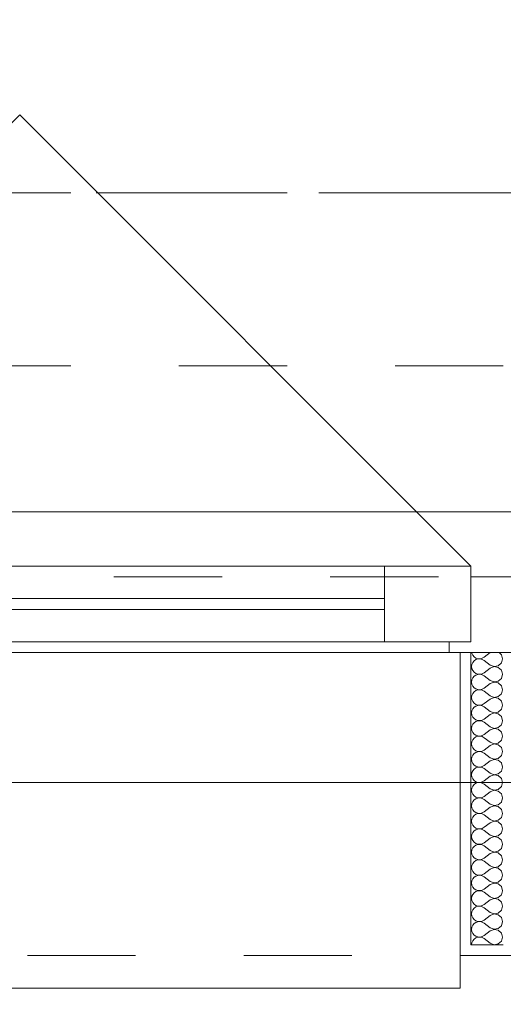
# Model space of a CAD drawing. Header units: metres. Extents: x -4 to 99, y -11 to 17.
# Tile 194 of 256: x 24.633 to 25.08, y -0.2 to 0.71. Entities that reach past the tile are written whole.
import ezdxf

# ---------------------------------------------------------------- set-up
doc = ezdxf.new("R2010")
doc.units = ezdxf.units.M
doc.header["$MEASUREMENT"] = 0
for name, pattern in [('Achse', [0.2, 0.1, -0.05, 0, -0.05]), ('Strichlinie doppelt', [0.546806, 0.264583, -0.105833, 0.070556, -0.105833]), ('Strichlinie eng', [0.115, 0.075, -0.04]), ('Untersicht', [0.1, 0.075, -0.025]), ('Wipeout_Contour', [1, 0, -1])]:
    doc.linetypes.add(name, pattern=pattern)
for name, color, linetype in [('152 - Bemaßung_ Beschriftung.Ausbau', 7, 'Continuous'), ('451 - Universal.Achsen Raster', 7, 'Continuous'), ('603 - Struktur.Bodenplatte_ Decke Roh', 7, 'Continuous'), ('604 - Struktur.Wand Aussen', 7, 'Continuous'), ('608 - Struktur.Träger', 7, 'Continuous'), ('650 - Abdeckung.Fußboden Aufbau', 7, 'Continuous'), ('Neubau_653 - Abdeckung.TB Verkofferung', 7, 'Continuous')]:
    doc.layers.add(name, color=color, linetype=linetype)
doc.styles.add('ERSTELLTER_STIL_2', font='txt')
doc.dimstyles.new('ERSTELLTER_STIL__1', dxfattribs={"dimtxt": 0.1, "dimasz": 0.0532, "dimexe": 0.18, "dimexo": 0.0625, "dimgap": 0, "dimtad": 1, "dimzin": 0, "dimdsep": 46, "dimtxsty": 'ERSTELLTER_STIL_2', "dimblk": 'ARROWHEAD_2', "dimblk1": 'ARROWHEAD_2', "dimblk2": 'ARROWHEAD_2', "dimcen": 0.09, "dimse1": 1, "dimse2": 1, "dimclrd": 7, "dimclre": 7, "dimclrt": 7, "dimazin": 0, "dimtfac": 1, "dimtdec": 4, "dimtmove": 0, "dimatfit": 3, "dimfxl": 1, "dimtolj": 1, "dimtzin": 0, "dimarcsym": 0})
doc.dimstyles.new('ERSTELLTER_STIL__2', dxfattribs={"dimtxt": 0.1, "dimasz": 0.0532, "dimexe": 0.18, "dimexo": 0.0625, "dimgap": 0, "dimtad": 1, "dimtih": 1, "dimtoh": 1, "dimzin": 0, "dimdsep": 46, "dimtxsty": 'ERSTELLTER_STIL_2', "dimblk": 'ARROWHEAD_2', "dimblk1": 'ARROWHEAD_2', "dimblk2": 'ARROWHEAD_2', "dimcen": 0.09, "dimse1": 1, "dimse2": 1, "dimclrd": 7, "dimclre": 7, "dimclrt": 7, "dimazin": 0, "dimtfac": 1, "dimtdec": 4, "dimtmove": 0, "dimatfit": 3, "dimfxl": 1, "dimtolj": 1, "dimtzin": 0, "dimarcsym": 0})
doc.dimstyles.new('ERSTELLTER_STIL__4', dxfattribs={"dimtxt": 0.1, "dimasz": 0.0532, "dimexe": 0.18, "dimexo": 0.0625, "dimgap": 0, "dimtad": 1, "dimzin": 0, "dimdsep": 46, "dimtxsty": 'ERSTELLTER_STIL_2', "dimblk": 'ARROWHEAD_2', "dimblk1": 'ARROWHEAD_2', "dimblk2": 'ARROWHEAD_2', "dimcen": 0.09, "dimse1": 1, "dimse2": 1, "dimclrd": 7, "dimclre": 7, "dimclrt": 7, "dimazin": 0, "dimtfac": 1, "dimtdec": 4, "dimtmove": 2, "dimatfit": 3, "dimfxl": 1, "dimtolj": 1, "dimtzin": 0, "dimarcsym": 0})
pattern_1 = [(0, (0, 0), (0, 0.08660254), [0, -0.05]), (0, (0.025, 0.0433), (0, 0.08660254), [0, -0.05])]

# ---------------------------------------------------------------- blocks, each defined once
blk = doc.blocks.new('*X115')
at = {"layer": '604 - Struktur.Wand Aussen', "color": 7, "linetype": 'Continuous', "lineweight": 5}
for p, q in [((25.05091, 0.125), (25.05099, 0.12448)), ((25.05099, 0.12448), (25.05178, 0.12267)), ((25.05178, 0.12267), (25.05304, 0.12116)), ((25.05304, 0.12116), (25.05466, 0.12004)), ((25.05466, 0.11853), (25.05304, 0.11742)), ((25.05466, 0.12004), (25.05653, 0.11941)), ((25.05653, 0.11916), (25.05466, 0.11853)), ((25.05653, 0.11941), (25.0585, 0.11931)), ((25.0585, 0.11926), (25.05653, 0.11916)), ((25.0585, 0.11931), (25.06042, 0.11976)), ((25.06042, 0.11881), (25.0585, 0.11926)), ((25.06042, 0.11976), (25.06214, 0.12071)), ((25.06214, 0.11786), (25.06042, 0.11881)), ((25.06786, 0.125), (25.06214, 0.12071)), ((25.07822, 0.12304), (25.07608, 0.125)), ((25.07929, 0.11929), (25.07822, 0.12304)), ((25.07822, 0.11553), (25.07929, 0.11929)), ((25.05099, 0.11409), (25.05071, 0.11214)), ((25.05071, 0.11214), (25.05099, 0.11019)), ((25.05178, 0.1159), (25.05099, 0.11409)), ((25.05099, 0.11019), (25.05178, 0.10839)), ((25.05304, 0.11742), (25.05178, 0.1159)), ((25.06786, 0.11357), (25.06214, 0.11786)), ((25.06786, 0.11071), (25.06214, 0.10643)), ((25.06786, 0.11357), (25.0715, 0.11217)), ((25.0715, 0.11211), (25.06786, 0.11071)), ((25.0715, 0.11217), (25.07534, 0.1129)), ((25.07534, 0.11139), (25.0715, 0.11211)), ((25.07534, 0.1129), (25.07822, 0.11553)), ((25.07822, 0.10876), (25.07534, 0.11139)), ((25.05178, 0.10161), (25.05099, 0.09981)), ((25.05178, 0.10839), (25.05304, 0.10687)), ((25.05304, 0.10313), (25.05178, 0.10161)), ((25.05304, 0.10687), (25.05466, 0.10575)), ((25.05466, 0.10425), (25.05304, 0.10313)), ((25.05466, 0.10575), (25.05653, 0.10512)), ((25.05653, 0.10488), (25.05466, 0.10425)), ((25.05653, 0.10512), (25.0585, 0.10503)), ((25.0585, 0.10497), (25.05653, 0.10488)), ((25.0585, 0.10503), (25.06042, 0.10547)), ((25.06042, 0.10453), (25.0585, 0.10497)), ((25.06042, 0.10547), (25.06214, 0.10643)), ((25.06214, 0.10357), (25.06042, 0.10453)), ((25.06786, 0.09929), (25.06214, 0.10357)), ((25.07534, 0.09861), (25.07822, 0.10124)), ((25.07929, 0.105), (25.07822, 0.10876)), ((25.07822, 0.10124), (25.07929, 0.105)), ((25.05099, 0.09981), (25.05071, 0.09786)), ((25.05071, 0.09786), (25.05099, 0.09591)), ((25.05099, 0.09591), (25.05178, 0.0941)), ((25.05178, 0.0941), (25.05304, 0.09258)), ((25.05304, 0.09258), (25.05466, 0.09147)), ((25.05466, 0.09147), (25.05653, 0.09084)), ((25.0585, 0.09074), (25.06042, 0.09119)), ((25.06042, 0.09119), (25.06214, 0.09214)), ((25.06786, 0.09643), (25.06214, 0.09214)), ((25.06786, 0.09929), (25.0715, 0.09789)), ((25.0715, 0.09783), (25.06786, 0.09643)), ((25.0715, 0.09789), (25.07534, 0.09861)), ((25.07534, 0.0971), (25.0715, 0.09783)), ((25.07822, 0.09447), (25.07534, 0.0971)), ((25.07929, 0.09071), (25.07822, 0.09447)), ((25.05099, 0.08552), (25.05071, 0.08357)), ((25.05071, 0.08357), (25.05099, 0.08162)), ((25.05178, 0.08733), (25.05099, 0.08552)), ((25.05304, 0.08884), (25.05178, 0.08733)), ((25.05466, 0.08996), (25.05304, 0.08884)), ((25.05653, 0.09059), (25.05466, 0.08996)), ((25.05653, 0.09084), (25.0585, 0.09074)), ((25.0585, 0.09069), (25.05653, 0.09059)), ((25.06042, 0.09024), (25.0585, 0.09069)), ((25.06214, 0.08929), (25.06042, 0.09024)), ((25.06786, 0.085), (25.06214, 0.08929)), ((25.06786, 0.08214), (25.06214, 0.07786)), ((25.06786, 0.085), (25.0715, 0.0836)), ((25.0715, 0.08354), (25.06786, 0.08214)), ((25.0715, 0.0836), (25.07534, 0.08433)), ((25.07534, 0.08282), (25.0715, 0.08354)), ((25.07534, 0.08433), (25.07822, 0.08696)), ((25.07822, 0.08018), (25.07534, 0.08282)), ((25.07822, 0.08696), (25.07929, 0.09071)), ((25.05099, 0.08162), (25.05178, 0.07982)), ((25.05178, 0.07304), (25.05099, 0.07124)), ((25.05178, 0.07982), (25.05304, 0.0783)), ((25.05304, 0.07456), (25.05178, 0.07304)), ((25.05304, 0.0783), (25.05466, 0.07718)), ((25.05466, 0.07567), (25.05304, 0.07456)), ((25.05466, 0.07718), (25.05653, 0.07655)), ((25.05653, 0.0763), (25.05466, 0.07567)), ((25.05653, 0.07655), (25.0585, 0.07646)), ((25.0585, 0.0764), (25.05653, 0.0763)), ((25.0585, 0.07646), (25.06042, 0.0769)), ((25.06042, 0.07595), (25.0585, 0.0764)), ((25.06042, 0.0769), (25.06214, 0.07786)), ((25.06214, 0.075), (25.06042, 0.07595)), ((25.06786, 0.07071), (25.06214, 0.075)), ((25.07929, 0.07643), (25.07822, 0.08018)), ((25.07822, 0.07267), (25.07929, 0.07643)), ((25.05099, 0.07124), (25.05071, 0.06929)), ((25.05071, 0.06929), (25.05099, 0.06733)), ((25.05099, 0.06733), (25.05178, 0.06553)), ((25.05178, 0.06553), (25.05304, 0.06401)), ((25.05304, 0.06401), (25.05466, 0.0629)), ((25.06786, 0.06786), (25.06214, 0.06357)), ((25.06786, 0.07071), (25.0715, 0.06931)), ((25.0715, 0.06926), (25.06786, 0.06786)), ((25.0715, 0.06931), (25.07534, 0.07004)), ((25.07534, 0.06853), (25.0715, 0.06926)), ((25.07534, 0.07004), (25.07822, 0.07267)), ((25.07822, 0.0659), (25.07534, 0.06853)), ((25.07929, 0.06214), (25.07822, 0.0659)), ((25.05099, 0.05695), (25.05071, 0.055)), ((25.05071, 0.055), (25.05099, 0.05305)), ((25.05178, 0.05876), (25.05099, 0.05695)), ((25.05304, 0.06027), (25.05178, 0.05876)), ((25.05466, 0.06139), (25.05304, 0.06027)), ((25.05466, 0.0629), (25.05653, 0.06227)), ((25.05653, 0.06202), (25.05466, 0.06139)), ((25.05653, 0.06227), (25.0585, 0.06217)), ((25.0585, 0.06211), (25.05653, 0.06202)), ((25.0585, 0.06217), (25.06042, 0.06262)), ((25.06042, 0.06167), (25.0585, 0.06211)), ((25.06042, 0.06262), (25.06214, 0.06357)), ((25.06214, 0.06071), (25.06042, 0.06167)), ((25.06786, 0.05643), (25.06214, 0.06071)), ((25.06786, 0.05643), (25.0715, 0.05503)), ((25.0715, 0.05497), (25.06786, 0.05357)), ((25.0715, 0.05503), (25.07534, 0.05575)), ((25.07534, 0.05425), (25.0715, 0.05497)), ((25.07534, 0.05575), (25.07822, 0.05839)), ((25.07822, 0.05839), (25.07929, 0.06214)), ((25.05099, 0.05305), (25.05178, 0.05124)), ((25.05178, 0.05124), (25.05304, 0.04973)), ((25.05304, 0.04599), (25.05178, 0.04447)), ((25.05304, 0.04973), (25.05466, 0.04861)), ((25.05466, 0.0471), (25.05304, 0.04599)), ((25.05466, 0.04861), (25.05653, 0.04798)), ((25.05653, 0.04773), (25.05466, 0.0471)), ((25.05653, 0.04798), (25.0585, 0.04789)), ((25.0585, 0.04783), (25.05653, 0.04773)), ((25.0585, 0.04789), (25.06042, 0.04833)), ((25.06042, 0.04738), (25.0585, 0.04783)), ((25.06042, 0.04833), (25.06214, 0.04929)), ((25.06214, 0.04643), (25.06042, 0.04738)), ((25.06786, 0.05357), (25.06214, 0.04929)), ((25.06786, 0.04214), (25.06214, 0.04643)), ((25.07822, 0.05161), (25.07534, 0.05425)), ((25.07929, 0.04786), (25.07822, 0.05161)), ((25.07822, 0.0441), (25.07929, 0.04786)), ((25.05099, 0.04267), (25.05071, 0.04071)), ((25.05071, 0.04071), (25.05099, 0.03876)), ((25.05178, 0.04447), (25.05099, 0.04267)), ((25.05099, 0.03876), (25.05178, 0.03696)), ((25.05178, 0.03696), (25.05304, 0.03544)), ((25.06786, 0.03929), (25.06214, 0.035)), ((25.06786, 0.04214), (25.0715, 0.04074)), ((25.0715, 0.04069), (25.06786, 0.03929)), ((25.0715, 0.04074), (25.07534, 0.04147)), ((25.07534, 0.03996), (25.0715, 0.04069)), ((25.07534, 0.04147), (25.07822, 0.0441)), ((25.07822, 0.03733), (25.07534, 0.03996)), ((25.07929, 0.03357), (25.07822, 0.03733)), ((25.05099, 0.02838), (25.05071, 0.02643)), ((25.05178, 0.03018), (25.05099, 0.02838)), ((25.05304, 0.0317), (25.05178, 0.03018)), ((25.05304, 0.03544), (25.05466, 0.03433)), ((25.05466, 0.03282), (25.05304, 0.0317)), ((25.05466, 0.03433), (25.05653, 0.0337)), ((25.05653, 0.03345), (25.05466, 0.03282)), ((25.05653, 0.0337), (25.0585, 0.0336)), ((25.0585, 0.03354), (25.05653, 0.03345)), ((25.0585, 0.0336), (25.06042, 0.03405)), ((25.06042, 0.0331), (25.0585, 0.03354)), ((25.06042, 0.03405), (25.06214, 0.035)), ((25.06214, 0.03214), (25.06042, 0.0331)), ((25.06786, 0.02786), (25.06214, 0.03214)), ((25.06786, 0.02786), (25.0715, 0.02646)), ((25.07534, 0.02718), (25.07822, 0.02982)), ((25.07822, 0.02982), (25.07929, 0.03357)), ((25.05071, 0.02643), (25.05099, 0.02448)), ((25.05099, 0.02448), (25.05178, 0.02267)), ((25.05178, 0.02267), (25.05304, 0.02116)), ((25.05304, 0.02116), (25.05466, 0.02004)), ((25.05466, 0.01853), (25.05304, 0.01742)), ((25.05466, 0.02004), (25.05653, 0.01941)), ((25.05653, 0.01916), (25.05466, 0.01853)), ((25.05653, 0.01941), (25.0585, 0.01931)), ((25.0585, 0.01926), (25.05653, 0.01916)), ((25.0585, 0.01931), (25.06042, 0.01976)), ((25.06042, 0.01881), (25.0585, 0.01926)), ((25.06042, 0.01976), (25.06214, 0.02071)), ((25.06214, 0.01786), (25.06042, 0.01881)), ((25.06786, 0.025), (25.06214, 0.02071)), ((25.0715, 0.0264), (25.06786, 0.025)), ((25.0715, 0.02646), (25.07534, 0.02718)), ((25.07534, 0.02567), (25.0715, 0.0264)), ((25.07822, 0.02304), (25.07534, 0.02567)), ((25.07929, 0.01929), (25.07822, 0.02304)), ((25.07822, 0.01553), (25.07929, 0.01929)), ((25.05099, 0.01409), (25.05071, 0.01214)), ((25.05071, 0.01214), (25.05099, 0.01019)), ((25.05178, 0.0159), (25.05099, 0.01409)), ((25.05099, 0.01019), (25.05178, 0.00839)), ((25.05304, 0.01742), (25.05178, 0.0159)), ((25.06786, 0.01357), (25.06214, 0.01786)), ((25.06786, 0.01071), (25.06214, 0.00643)), ((25.06786, 0.01357), (25.0715, 0.01217)), ((25.0715, 0.01211), (25.06786, 0.01071)), ((25.0715, 0.01217), (25.07534, 0.0129)), ((25.07534, 0.01139), (25.0715, 0.01211)), ((25.07534, 0.0129), (25.07822, 0.01553)), ((25.07822, 0.00876), (25.07534, 0.01139)), ((25.05178, 0.00161), (25.05099, -0.00019)), ((25.05178, 0.00839), (25.05304, 0.00687)), ((25.05304, 0.00313), (25.05178, 0.00161)), ((25.05304, 0.00687), (25.05466, 0.00575)), ((25.05466, 0.00425), (25.05304, 0.00313)), ((25.05466, 0.00575), (25.05653, 0.00512)), ((25.05653, 0.00488), (25.05466, 0.00425)), ((25.05653, 0.00512), (25.0585, 0.00503)), ((25.0585, 0.00497), (25.05653, 0.00488)), ((25.0585, 0.00503), (25.06042, 0.00547)), ((25.06042, 0.00453), (25.0585, 0.00497)), ((25.06042, 0.00547), (25.06214, 0.00643)), ((25.06214, 0.00357), (25.06042, 0.00453)), ((25.06786, -0.00071), (25.06214, 0.00357)), ((25.07534, -0.00139), (25.07822, 0.00124)), ((25.07929, 0.005), (25.07822, 0.00876)), ((25.07822, 0.00124), (25.07929, 0.005)), ((25.05099, -0.00019), (25.05071, -0.00214)), ((25.05071, -0.00214), (25.05099, -0.00409)), ((25.05099, -0.00409), (25.05178, -0.0059)), ((25.05178, -0.0059), (25.05304, -0.00742)), ((25.05304, -0.00742), (25.05466, -0.00853)), ((25.05466, -0.00853), (25.05653, -0.00916)), ((25.0585, -0.00926), (25.06042, -0.00881)), ((25.06042, -0.00881), (25.06214, -0.00786)), ((25.06786, -0.00357), (25.06214, -0.00786)), ((25.06786, -0.00071), (25.0715, -0.00211)), ((25.0715, -0.00217), (25.06786, -0.00357)), ((25.0715, -0.00211), (25.07534, -0.00139)), ((25.07534, -0.0029), (25.0715, -0.00217)), ((25.07822, -0.00553), (25.07534, -0.0029)), ((25.07929, -0.00929), (25.07822, -0.00553)), ((25.05099, -0.01448), (25.05071, -0.01643)), ((25.05071, -0.01643), (25.05099, -0.01838)), ((25.05178, -0.01267), (25.05099, -0.01448)), ((25.05304, -0.01116), (25.05178, -0.01267)), ((25.05466, -0.01004), (25.05304, -0.01116)), ((25.05653, -0.00941), (25.05466, -0.01004)), ((25.05653, -0.00916), (25.0585, -0.00926)), ((25.0585, -0.00931), (25.05653, -0.00941)), ((25.06042, -0.00976), (25.0585, -0.00931)), ((25.06214, -0.01071), (25.06042, -0.00976)), ((25.06786, -0.015), (25.06214, -0.01071)), ((25.06786, -0.01786), (25.06214, -0.02214)), ((25.06786, -0.015), (25.0715, -0.0164)), ((25.0715, -0.01646), (25.06786, -0.01786)), ((25.0715, -0.0164), (25.07534, -0.01567)), ((25.07534, -0.01718), (25.0715, -0.01646)), ((25.07534, -0.01567), (25.07822, -0.01304)), ((25.07822, -0.01982), (25.07534, -0.01718)), ((25.07822, -0.01304), (25.07929, -0.00929)), ((25.05099, -0.01838), (25.05178, -0.02018)), ((25.05178, -0.02696), (25.05099, -0.02876)), ((25.05178, -0.02018), (25.05304, -0.0217)), ((25.05304, -0.02544), (25.05178, -0.02696)), ((25.05304, -0.0217), (25.05466, -0.02282)), ((25.05466, -0.02433), (25.05304, -0.02544)), ((25.05466, -0.02282), (25.05653, -0.02345)), ((25.05653, -0.0237), (25.05466, -0.02433)), ((25.05653, -0.02345), (25.0585, -0.02354)), ((25.0585, -0.0236), (25.05653, -0.0237)), ((25.0585, -0.02354), (25.06042, -0.0231)), ((25.06042, -0.02405), (25.0585, -0.0236)), ((25.06042, -0.0231), (25.06214, -0.02214)), ((25.06214, -0.025), (25.06042, -0.02405)), ((25.06786, -0.02929), (25.06214, -0.025)), ((25.07929, -0.02357), (25.07822, -0.01982)), ((25.07822, -0.02733), (25.07929, -0.02357)), ((25.05099, -0.02876), (25.05071, -0.03071)), ((25.05071, -0.03071), (25.05099, -0.03267)), ((25.05099, -0.03267), (25.05178, -0.03447)), ((25.05178, -0.03447), (25.05304, -0.03599)), ((25.05304, -0.03599), (25.05466, -0.0371)), ((25.06786, -0.03214), (25.06214, -0.03643)), ((25.06786, -0.02929), (25.0715, -0.03069)), ((25.0715, -0.03074), (25.06786, -0.03214)), ((25.0715, -0.03069), (25.07534, -0.02996)), ((25.07534, -0.03147), (25.0715, -0.03074)), ((25.07534, -0.02996), (25.07822, -0.02733)), ((25.07822, -0.0341), (25.07534, -0.03147)), ((25.07929, -0.03786), (25.07822, -0.0341)), ((25.05099, -0.04305), (25.05071, -0.045)), ((25.05071, -0.045), (25.05099, -0.04695)), ((25.05178, -0.04124), (25.05099, -0.04305)), ((25.05304, -0.03973), (25.05178, -0.04124)), ((25.05466, -0.03861), (25.05304, -0.03973)), ((25.05466, -0.0371), (25.05653, -0.03773)), ((25.05653, -0.03798), (25.05466, -0.03861)), ((25.05653, -0.03773), (25.0585, -0.03783)), ((25.0585, -0.03789), (25.05653, -0.03798)), ((25.0585, -0.03783), (25.06042, -0.03738)), ((25.06042, -0.03833), (25.0585, -0.03789)), ((25.06042, -0.03738), (25.06214, -0.03643)), ((25.06214, -0.03929), (25.06042, -0.03833)), ((25.06786, -0.04357), (25.06214, -0.03929)), ((25.06786, -0.04357), (25.0715, -0.04497)), ((25.0715, -0.04503), (25.06786, -0.04643)), ((25.0715, -0.04497), (25.07534, -0.04425)), ((25.07534, -0.04575), (25.0715, -0.04503)), ((25.07534, -0.04425), (25.07822, -0.04161)), ((25.07822, -0.04161), (25.07929, -0.03786)), ((25.05099, -0.04695), (25.05178, -0.04876)), ((25.05178, -0.04876), (25.05304, -0.05027)), ((25.05304, -0.05401), (25.05178, -0.05553)), ((25.05304, -0.05027), (25.05466, -0.05139)), ((25.05466, -0.0529), (25.05304, -0.05401)), ((25.05466, -0.05139), (25.05653, -0.05202)), ((25.05653, -0.05227), (25.05466, -0.0529)), ((25.05653, -0.05202), (25.0585, -0.05211)), ((25.0585, -0.05217), (25.05653, -0.05227)), ((25.0585, -0.05211), (25.06042, -0.05167)), ((25.06042, -0.05262), (25.0585, -0.05217)), ((25.06042, -0.05167), (25.06214, -0.05071)), ((25.06214, -0.05357), (25.06042, -0.05262)), ((25.06786, -0.04643), (25.06214, -0.05071)), ((25.06786, -0.05786), (25.06214, -0.05357)), ((25.07822, -0.04839), (25.07534, -0.04575)), ((25.07929, -0.05214), (25.07822, -0.04839)), ((25.07822, -0.0559), (25.07929, -0.05214)), ((25.05099, -0.05733), (25.05071, -0.05929)), ((25.05071, -0.05929), (25.05099, -0.06124)), ((25.05178, -0.05553), (25.05099, -0.05733)), ((25.05099, -0.06124), (25.05178, -0.06304)), ((25.05178, -0.06304), (25.05304, -0.06456)), ((25.06786, -0.06071), (25.06214, -0.065)), ((25.06786, -0.05786), (25.0715, -0.05926)), ((25.0715, -0.05931), (25.06786, -0.06071)), ((25.0715, -0.05926), (25.07534, -0.05853)), ((25.07534, -0.06004), (25.0715, -0.05931)), ((25.07534, -0.05853), (25.07822, -0.0559)), ((25.07822, -0.06267), (25.07534, -0.06004)), ((25.07929, -0.06643), (25.07822, -0.06267)), ((25.05099, -0.07162), (25.05071, -0.07357)), ((25.05178, -0.06982), (25.05099, -0.07162)), ((25.05304, -0.0683), (25.05178, -0.06982)), ((25.05304, -0.06456), (25.05466, -0.06567)), ((25.05466, -0.06718), (25.05304, -0.0683)), ((25.05466, -0.06567), (25.05653, -0.0663)), ((25.05653, -0.06655), (25.05466, -0.06718)), ((25.05653, -0.0663), (25.0585, -0.0664)), ((25.0585, -0.06646), (25.05653, -0.06655)), ((25.0585, -0.0664), (25.06042, -0.06595)), ((25.06042, -0.0669), (25.0585, -0.06646)), ((25.06042, -0.06595), (25.06214, -0.065)), ((25.06214, -0.06786), (25.06042, -0.0669)), ((25.06786, -0.07214), (25.06214, -0.06786)), ((25.06786, -0.07214), (25.0715, -0.07354)), ((25.07534, -0.07282), (25.07822, -0.07018)), ((25.07822, -0.07018), (25.07929, -0.06643)), ((25.05071, -0.07357), (25.05099, -0.07552)), ((25.05099, -0.07552), (25.05178, -0.07733)), ((25.05178, -0.07733), (25.05304, -0.07884)), ((25.05304, -0.07884), (25.05466, -0.07996)), ((25.05466, -0.08147), (25.05304, -0.08258)), ((25.05466, -0.07996), (25.05653, -0.08059)), ((25.05653, -0.08084), (25.05466, -0.08147)), ((25.05653, -0.08059), (25.0585, -0.08069)), ((25.0585, -0.08074), (25.05653, -0.08084)), ((25.0585, -0.08069), (25.06042, -0.08024)), ((25.06042, -0.08119), (25.0585, -0.08074)), ((25.06042, -0.08024), (25.06214, -0.07929)), ((25.06214, -0.08214), (25.06042, -0.08119)), ((25.06786, -0.075), (25.06214, -0.07929)), ((25.0715, -0.0736), (25.06786, -0.075)), ((25.0715, -0.07354), (25.07534, -0.07282)), ((25.07534, -0.07433), (25.0715, -0.0736)), ((25.07822, -0.07696), (25.07534, -0.07433)), ((25.07929, -0.08071), (25.07822, -0.07696)), ((25.07822, -0.08447), (25.07929, -0.08071)), ((25.05099, -0.08591), (25.05071, -0.08786)), ((25.05071, -0.08786), (25.05099, -0.08981)), ((25.05178, -0.0841), (25.05099, -0.08591)), ((25.05099, -0.08981), (25.05178, -0.09161)), ((25.05304, -0.08258), (25.05178, -0.0841)), ((25.06786, -0.08643), (25.06214, -0.08214)), ((25.06786, -0.08929), (25.06214, -0.09357)), ((25.06786, -0.08643), (25.0715, -0.08783)), ((25.0715, -0.08789), (25.06786, -0.08929)), ((25.0715, -0.08783), (25.07534, -0.0871)), ((25.07534, -0.08861), (25.0715, -0.08789)), ((25.07534, -0.0871), (25.07822, -0.08447)), ((25.07822, -0.09124), (25.07534, -0.08861)), ((25.05178, -0.09839), (25.05099, -0.10019)), ((25.05178, -0.09161), (25.05304, -0.09313)), ((25.05304, -0.09687), (25.05178, -0.09839)), ((25.05304, -0.09313), (25.05466, -0.09425)), ((25.05466, -0.09575), (25.05304, -0.09687)), ((25.05466, -0.09425), (25.05653, -0.09488)), ((25.05653, -0.09512), (25.05466, -0.09575)), ((25.05653, -0.09488), (25.0585, -0.09497)), ((25.0585, -0.09503), (25.05653, -0.09512)), ((25.0585, -0.09497), (25.06042, -0.09453)), ((25.06042, -0.09547), (25.0585, -0.09503)), ((25.06042, -0.09453), (25.06214, -0.09357)), ((25.06214, -0.09643), (25.06042, -0.09547)), ((25.06786, -0.10071), (25.06214, -0.09643)), ((25.07534, -0.10139), (25.07822, -0.09876)), ((25.07929, -0.095), (25.07822, -0.09124)), ((25.07822, -0.09876), (25.07929, -0.095)), ((25.05099, -0.10019), (25.05071, -0.10214)), ((25.05071, -0.10214), (25.05099, -0.10409)), ((25.05099, -0.10409), (25.05178, -0.1059)), ((25.05178, -0.1059), (25.05304, -0.10742)), ((25.05304, -0.10742), (25.05466, -0.10853)), ((25.05466, -0.10853), (25.05653, -0.10916)), ((25.05653, -0.10916), (25.0585, -0.10926)), ((25.0585, -0.10926), (25.06042, -0.10881)), ((25.06042, -0.10881), (25.06214, -0.10786)), ((25.06786, -0.10357), (25.06214, -0.10786)), ((25.06786, -0.10071), (25.0715, -0.10211)), ((25.0715, -0.10217), (25.06786, -0.10357)), ((25.0715, -0.10211), (25.07534, -0.10139)), ((25.07534, -0.1029), (25.0715, -0.10217)), ((25.07822, -0.10553), (25.07534, -0.1029)), ((25.07929, -0.10929), (25.07822, -0.10553)), ((25.05099, -0.11448), (25.05071, -0.11643)), ((25.05071, -0.11643), (25.05099, -0.11838)), ((25.05178, -0.11267), (25.05099, -0.11448)), ((25.05304, -0.11116), (25.05178, -0.11267)), ((25.05466, -0.11004), (25.05304, -0.11116)), ((25.05653, -0.10941), (25.05466, -0.11004)), ((25.0585, -0.10931), (25.05653, -0.10941)), ((25.06042, -0.10976), (25.0585, -0.10931)), ((25.06214, -0.11071), (25.06042, -0.10976)), ((25.06786, -0.115), (25.06214, -0.11071)), ((25.06786, -0.11786), (25.06214, -0.12214)), ((25.06786, -0.115), (25.0715, -0.1164)), ((25.0715, -0.11646), (25.06786, -0.11786)), ((25.0715, -0.1164), (25.07534, -0.11567)), ((25.07534, -0.11718), (25.0715, -0.11646)), ((25.07534, -0.11567), (25.07822, -0.11304)), ((25.07822, -0.11982), (25.07534, -0.11718)), ((25.07822, -0.11304), (25.07929, -0.10929)), ((25.05099, -0.11838), (25.05178, -0.12018)), ((25.05178, -0.12696), (25.05099, -0.12876)), ((25.05178, -0.12018), (25.05304, -0.1217)), ((25.05304, -0.12544), (25.05178, -0.12696)), ((25.05304, -0.1217), (25.05466, -0.12282)), ((25.05466, -0.12433), (25.05304, -0.12544)), ((25.05466, -0.12282), (25.05653, -0.12345)), ((25.05653, -0.1237), (25.05466, -0.12433)), ((25.05653, -0.12345), (25.0585, -0.12354)), ((25.0585, -0.1236), (25.05653, -0.1237)), ((25.0585, -0.12354), (25.06042, -0.1231)), ((25.06042, -0.12405), (25.0585, -0.1236)), ((25.06042, -0.1231), (25.06214, -0.12214)), ((25.06214, -0.125), (25.06042, -0.12405)), ((25.06786, -0.12929), (25.06214, -0.125)), ((25.07534, -0.12996), (25.07822, -0.12733)), ((25.07929, -0.12357), (25.07822, -0.11982)), ((25.07822, -0.12733), (25.07929, -0.12357)), ((25.05099, -0.12876), (25.05071, -0.13071)), ((25.05071, -0.13071), (25.05099, -0.13267)), ((25.05099, -0.13267), (25.05178, -0.13447)), ((25.05178, -0.13447), (25.05304, -0.13599)), ((25.05304, -0.13599), (25.05466, -0.1371)), ((25.06042, -0.13738), (25.06214, -0.13643)), ((25.06786, -0.13214), (25.06214, -0.13643)), ((25.06786, -0.12929), (25.0715, -0.13069)), ((25.0715, -0.13074), (25.06786, -0.13214)), ((25.0715, -0.13069), (25.07534, -0.12996)), ((25.07534, -0.13147), (25.0715, -0.13074)), ((25.07822, -0.1341), (25.07534, -0.13147)), ((25.07929, -0.13786), (25.07822, -0.1341)), ((25.05099, -0.14305), (25.05071, -0.145)), ((25.05178, -0.14124), (25.05099, -0.14305)), ((25.05304, -0.13973), (25.05178, -0.14124)), ((25.05466, -0.13861), (25.05304, -0.13973)), ((25.05466, -0.1371), (25.05653, -0.13773)), ((25.05653, -0.13798), (25.05466, -0.13861)), ((25.05653, -0.13773), (25.0585, -0.13783)), ((25.0585, -0.13789), (25.05653, -0.13798)), ((25.0585, -0.13783), (25.06042, -0.13738)), ((25.06042, -0.13833), (25.0585, -0.13789)), ((25.06214, -0.13929), (25.06042, -0.13833)), ((25.06786, -0.14357), (25.06214, -0.13929)), ((25.06786, -0.14357), (25.0715, -0.14497)), ((25.0715, -0.14497), (25.07534, -0.14425)), ((25.07534, -0.14425), (25.07822, -0.14161)), ((25.07822, -0.14161), (25.07929, -0.13786))]:
    blk.add_line(p, q, dxfattribs=at)
blk = doc.blocks.new('*D363')
at = {"layer": '152 - Bemaßung_ Beschriftung.Ausbau', "color": 7, "linetype": 'Continuous', "lineweight": 5}
for p, q in [((-1.675, 0.005), (-1.675, 0.245)), ((-1.71, 0.02521), (-1.64, -0.01521)), ((-1.6225, 0.005), (-1.7275, 0.005)), ((-1.675, -0.145), (-1.675, 0.005)), ((-1.71, -0.12479), (-1.64, -0.16521)), ((-1.6225, -0.145), (-1.7275, -0.145)), ((-1.675, -0.17923), (-1.675, -0.145))]:
    blk.add_line(p, q, dxfattribs=at)
at = {"layer": '152 - Bemaßung_ Beschriftung.Ausbau', "color": 7, "lineweight": 5, "insert": (-1.68664, -0.14589), "char_height": 0.1, "attachment_point": 7, "rotation": 90, "style": 'ERSTELLTER_STIL_2'}
blk.add_mtext('\\A1;{\\pql;\\fArial|b0|i0|c0|p38;15}', dxfattribs=at)
blk = doc.blocks.new('ARROWHEAD_2')
at = {"color": 0, "linetype": 'Continuous', "lineweight": 0}
for p, q in [((-0.378, -0.655), (0.378, 0.655)), ((0, 0), (-1, 0))]:
    blk.add_line(p, q, dxfattribs=at)
blk = doc.blocks.new('*D364')
at = {"layer": '152 - Bemaßung_ Beschriftung.Ausbau', "color": 7, "linetype": 'Continuous', "lineweight": 5}
blk.add_line((-1.71, 0.02521), (-1.64, -0.01521), dxfattribs=at)
blk = doc.blocks.new('*D369')
at = {"layer": '152 - Bemaßung_ Beschriftung.Ausbau', "color": 7, "linetype": 'Continuous', "lineweight": 5}
for p, q in [((-2.175, 0.005), (-2.175, 0.245)), ((-2.21, 0.02521), (-2.14, -0.01521)), ((-2.1225, 0.005), (-2.2275, 0.005)), ((-2.175, -0.145), (-2.175, 0.005)), ((-2.21, -0.12479), (-2.14, -0.16521)), ((-2.1225, -0.145), (-2.2275, -0.145)), ((-2.175, -0.17923), (-2.175, -0.145))]:
    blk.add_line(p, q, dxfattribs=at)
at = {"layer": '152 - Bemaßung_ Beschriftung.Ausbau', "color": 7, "lineweight": 5, "insert": (-2.1845, -0.14511), "char_height": 0.1, "attachment_point": 7, "rotation": 90, "style": 'ERSTELLTER_STIL_2'}
blk.add_mtext('\\A1;{\\pql;\\fArial|b0|i0|c0|p38;15}', dxfattribs=at)
blk = doc.blocks.new('*D370')
at = {"layer": '152 - Bemaßung_ Beschriftung.Ausbau', "color": 7, "linetype": 'Continuous', "lineweight": 5}
for p, q in [((-2.21, 0.27019), (-2.14, 0.22978)), ((-2.14, 0.22479), (-2.21, 0.26521)), ((-2.1225, 0.245), (-2.2275, 0.245)), ((-2.175, 0.005), (-2.175, 0.245)), ((-2.21, 0.02521), (-2.14, -0.01521))]:
    blk.add_line(p, q, dxfattribs=at)
at = {"layer": '152 - Bemaßung_ Beschriftung.Ausbau', "color": 7, "lineweight": 5, "insert": (-2.195, 0.04911), "char_height": 0.1, "attachment_point": 7, "rotation": 90, "style": 'ERSTELLTER_STIL_2'}
blk.add_mtext('\\A1;{\\pql;\\fArial|b0|i0|c0|p38;24}', dxfattribs=at)
blk = doc.blocks.new('*D397')
at = {"layer": '152 - Bemaßung_ Beschriftung.Ausbau', "color": 7, "linetype": 'Continuous', "lineweight": 5}
for p, q in [((22.74, -4.1125), (22.74, -4.0075)), ((25.14, -4.1125), (25.14, -4.0075)), ((22.76021, -4.025), (22.71979, -4.095)), ((25.16021, -4.025), (25.11979, -4.095)), ((21.52, -4.06), (22.74, -4.06)), ((22.74, -4.06), (25.14, -4.06)), ((25.14, -4.06), (26.34, -4.06))]:
    blk.add_line(p, q, dxfattribs=at)
at = {"layer": '152 - Bemaßung_ Beschriftung.Ausbau', "color": 7, "lineweight": 5, "char_height": 0.1, "attachment_point": 7, "style": 'ERSTELLTER_STIL_2'}
for s, insert in [('\\A1;{\\pql;\\fArial|b0|i0|c0|p38;2,40}', (23.80697, -4.04)), ('\\A1;{\\pql;\\fArial|b0|i0|c0|p38;2,01}', (23.80697, -4.18))]:
    blk.add_mtext(s, dxfattribs=dict(at, insert=insert))
blk = doc.blocks.new('*D432')
at = {"layer": '152 - Bemaßung_ Beschriftung.Ausbau', "color": 7, "linetype": 'Continuous', "lineweight": 5}
for p, q in [((22.06, -4.6125), (22.06, -4.5075)), ((22.19, -4.6125), (22.19, -4.5075)), ((22.08021, -4.525), (22.03979, -4.595)), ((22.21021, -4.525), (22.16979, -4.595)), ((22.06, -4.56), (22.19, -4.56)), ((22.19, -4.56), (25.66, -4.56))]:
    blk.add_line(p, q, dxfattribs=at)
blk = doc.blocks.new('*D433')
at = {"layer": '152 - Bemaßung_ Beschriftung.Ausbau', "color": 7, "linetype": 'Continuous', "lineweight": 5}
for p, q in [((25.66, -4.6125), (25.66, -4.5075)), ((22.21021, -4.525), (22.16979, -4.595)), ((25.68021, -4.525), (25.63979, -4.595)), ((22.19, -4.56), (25.66, -4.56))]:
    blk.add_line(p, q, dxfattribs=at)
at = {"layer": '152 - Bemaßung_ Beschriftung.Ausbau', "color": 7, "lineweight": 5, "char_height": 0.1, "attachment_point": 7, "style": 'ERSTELLTER_STIL_2'}
for s, insert in [('\\A1;{\\pql;\\fArial|b0|i0|c0|p38;3,47}', (23.71608, -4.54)), ('\\A1;{\\pql;\\fArial|b0|i0|c0|p38;14}', (25.488, -4.54))]:
    blk.add_mtext(s, dxfattribs=dict(at, insert=insert))
blk = doc.blocks.new('*D471')
at = {"layer": '152 - Bemaßung_ Beschriftung.Ausbau', "color": 7, "linetype": 'Continuous', "lineweight": 5}
for p, q in [((22.27999, -5.1125), (22.27999, -5.0075)), ((22.0002, -5.025), (21.95978, -5.095)), ((22.3002, -5.025), (22.25978, -5.095)), ((21.97999, -5.06), (22.27999, -5.06)), ((22.27999, -5.06), (25.57999, -5.06))]:
    blk.add_line(p, q, dxfattribs=at)
at = {"layer": '152 - Bemaßung_ Beschriftung.Ausbau', "color": 7, "lineweight": 5, "insert": (22.0541, -5.04), "char_height": 0.1, "attachment_point": 7, "style": 'ERSTELLTER_STIL_2'}
blk.add_mtext('\\A1;{\\pql;\\fArial|b0|i0|c0|p38;30}', dxfattribs=at)
blk = doc.blocks.new('*D472')
at = {"layer": '152 - Bemaßung_ Beschriftung.Ausbau', "color": 7, "linetype": 'Continuous', "lineweight": 5}
for p, q in [((25.57999, -5.1125), (25.57999, -5.0075)), ((22.3002, -5.025), (22.25978, -5.095)), ((25.6002, -5.025), (25.55978, -5.095)), ((22.27999, -5.06), (25.57999, -5.06)), ((25.57999, -5.06), (25.87999, -5.06))]:
    blk.add_line(p, q, dxfattribs=at)
at = {"layer": '152 - Bemaßung_ Beschriftung.Ausbau', "color": 7, "lineweight": 5, "insert": (23.79696, -5.04), "char_height": 0.1, "attachment_point": 7, "style": 'ERSTELLTER_STIL_2'}
blk.add_mtext('\\A1;{\\pql;\\fArial|b0|i0|c0|p38;3,30}', dxfattribs=at)
blk = doc.blocks.new('*D497')
at = {"layer": '152 - Bemaßung_ Beschriftung.Ausbau', "color": 7, "linetype": 'Continuous', "lineweight": 5}
for p, q in [((-0.165, -5.6125), (-0.165, -5.5075)), ((62.42503, -5.6125), (62.42503, -5.5075)), ((-0.14479, -5.525), (-0.18521, -5.595)), ((62.40482, -5.595), (62.44523, -5.525)), ((-0.19923, -5.56), (-0.165, -5.56)), ((-0.165, -5.56), (62.42503, -5.56)), ((62.42503, -5.56), (62.45926, -5.56))]:
    blk.add_line(p, q, dxfattribs=at)
at = {"layer": '152 - Bemaßung_ Beschriftung.Ausbau', "color": 7, "lineweight": 5, "insert": (30.95904, -5.54), "char_height": 0.1, "attachment_point": 7, "style": 'ERSTELLTER_STIL_2'}
blk.add_mtext('\\A1;{\\pql;\\fArial|b0|i0|c0|p38;62,59}', dxfattribs=at)
blk = doc.blocks.new('*D610')
at = {"layer": '152 - Bemaßung_ Beschriftung.Ausbau', "color": 7, "linetype": 'Continuous', "lineweight": 5}
for p, q in [((45.78033, 0.245), (45.78033, 3.72)), ((45.74533, 0.26521), (45.81533, 0.22479)), ((45.83283, 0.245), (45.72783, 0.245)), ((45.78033, 0.005), (45.78033, 0.245)), ((45.74533, 0.02521), (45.81533, -0.01521)), ((45.83283, 0.005), (45.72783, 0.005)), ((45.78033, -0.02923), (45.78033, 0.005))]:
    blk.add_line(p, q, dxfattribs=at)
at = {"color": 254, "linetype": 'Wipeout_Contour', "lineweight": 0, "ltscale": 182.85335}
blk.add_wipeout([(45.78176, 0.02769), (45.78176, 0.22231), (45.6389, 0.22231), (45.6389, 0.02769)], dxfattribs=at).dxf.layer = '152 - Bemaßung_ Beschriftung.Ausbau'
at = {"layer": '152 - Bemaßung_ Beschriftung.Ausbau', "color": 7, "lineweight": 5, "insert": (45.76033, 0.04911), "char_height": 0.1, "attachment_point": 7, "rotation": 90, "style": 'ERSTELLTER_STIL_2'}
blk.add_mtext('\\A1;{\\pql;\\fArial|b0|i0|c0|p38;24}', dxfattribs=at)
blk = doc.blocks.new('*D611')
at = {"layer": '152 - Bemaßung_ Beschriftung.Ausbau', "color": 7, "linetype": 'Continuous', "lineweight": 5}
for p, q in [((45.74533, 3.7402), (45.81533, 3.69979)), ((45.83283, 3.72), (45.72783, 3.72)), ((45.78033, 0.245), (45.78033, 3.72)), ((45.74533, 0.26521), (45.81533, 0.22479))]:
    blk.add_line(p, q, dxfattribs=at)
at = {"layer": '152 - Bemaßung_ Beschriftung.Ausbau', "color": 7, "lineweight": 5, "char_height": 0.1, "attachment_point": 7, "rotation": 90, "style": 'ERSTELLTER_STIL_2'}
for s, insert in [('\\A1;{\\pql;\\fArial|b0|i0|c0|p38;17\\fArial|b0|i0|c0|p38;\\A1{\\H.66x;\\S5^  ;}}', (45.76142, 3.49791)), ('\\A1;{\\pql;\\fArial|b0|i0|c0|p38;3,47\\fArial|b0|i0|c0|p38;\\A1{\\H.66x;\\S5^  ;}}', (45.77974, 1.7235))]:
    blk.add_mtext(s, dxfattribs=dict(at, insert=insert))
blk = doc.blocks.new('*D615')
at = {"layer": '152 - Bemaßung_ Beschriftung.Ausbau', "color": 7, "linetype": 'Continuous', "lineweight": 5}
for p, q in [((44.30621, 0.73019), (44.37621, 0.68977)), ((44.39371, 0.70998), (44.28871, 0.70998)), ((44.34121, 0.245), (44.34121, 0.70998)), ((44.30621, 0.26521), (44.37621, 0.22479)), ((44.39371, 0.245), (44.28871, 0.245)), ((44.34121, 0.21077), (44.34121, 0.245))]:
    blk.add_line(p, q, dxfattribs=at)
at = {"layer": '152 - Bemaßung_ Beschriftung.Ausbau', "color": 7, "lineweight": 5, "char_height": 0.1, "attachment_point": 7, "rotation": 90, "style": 'ERSTELLTER_STIL_2'}
for s, insert in [('\\A1;{\\pql;\\fArial|b0|i0|c0|p38;13}', (44.32121, 0.53798)), ('\\A1;{\\pql;\\fArial|b0|i0|c0|p38;46\\fArial|b0|i0|c0|p38;\\A1{\\H.66x;\\S5^  ;}}', (44.32286, 0.02291))]:
    blk.add_mtext(s, dxfattribs=dict(at, insert=insert))

msp = doc.modelspace()

# ---------------------------------------------------------------- hatches: boundary and pattern name
at = {"layer": '604 - Struktur.Wand Aussen', "linetype": 'Continuous', "lineweight": 0, "true_color": 0x000000}
h = msp.add_hatch(dxfattribs=at)
h.set_pattern_fill('Verputz_0001', color=18, style=0, pattern_type=2)
h.set_pattern_definition(pattern_1)
h.paths.add_polyline_path([(25.05, 0.125), (25.04, 0.125), (25.04, -0.155), (25.05, -0.155)])
h = msp.add_hatch(dxfattribs=at)
h.set_pattern_fill('Verputz_0001', color=18, style=0, pattern_type=2)
h.set_pattern_definition(pattern_1)
h.paths.add_polyline_path([(25.05, -0.145), (25.05, -0.155), (26.43, -0.155), (26.43, -0.145)])

# ---------------------------------------------------------------- linework, layer by layer
at = {"layer": '451 - Universal.Achsen Raster', "color": 160, "linetype": 'Strichlinie doppelt', "lineweight": 9, "true_color": 0x3232ff}
msp.add_line((64.93503, 0.54998), (-3.175, 0.54998), dxfattribs=at)
at = {"layer": '603 - Struktur.Bodenplatte_ Decke Roh', "color": 7, "linetype": 'Continuous', "lineweight": 18, "flags": 128}
msp.add_lwpolyline([(-0.015, 0.005), (43.73, 0.005)], dxfattribs=at)
at = {"layer": '604 - Struktur.Wand Aussen', "color": 7, "linetype": 'Continuous', "lineweight": 9}
for p, q in [((25.05, 0.205), (24.63281, 0.62219)), ((22.75, 0.255), (25.13, 0.255)), ((25.04, -0.185), (25.04, -0.155)), ((22.84, -0.185), (25.04, -0.185))]:
    msp.add_line(p, q, dxfattribs=at)
at = {"layer": '604 - Struktur.Wand Aussen', "color": 7, "linetype": 'Strichlinie eng', "lineweight": 9}
for p, q in [((22.75, 0.255), (25.13, 0.255)), ((22.84, -0.155), (25.04, -0.155))]:
    msp.add_line(p, q, dxfattribs=at)
at = {"layer": '604 - Struktur.Wand Aussen', "color": 7, "linetype": 'Continuous', "lineweight": 13}
for p, q in [((24.54, 0.205), (24.97, 0.205)), ((24.97, 0.135), (24.97, 0.205)), ((24.97, 0.205), (25.05, 0.205)), ((25.05, 0.205), (25.05, 0.135)), ((25.05, 0.135), (25.05, 0.195)), ((25.05, 0.195), (25.14, 0.195)), ((24.54, 0.175), (24.97, 0.175)), ((24.97, 0.165), (24.54, 0.165)), ((24.97, 0.135), (24.54, 0.135)), ((25.05, 0.135), (24.97, 0.135)), ((25.03, 0.125), (25.03, 0.135)), ((25.03, 0.135), (25.05, 0.135)), ((25.03, 0.125), (24.48, 0.125)), ((25.14, 0.125), (25.03, 0.125)), ((25.08, 0.125), (25.14, 0.125)), ((25.08, 0.125), (25.14, 0.125)), ((25.08, 0.125), (25.14, 0.125))]:
    msp.add_line(p, q, dxfattribs=at)
at = {"layer": '604 - Struktur.Wand Aussen', "color": 7, "linetype": 'Continuous', "lineweight": 5}
for p, q in [((25.04, 0.005), (25.04, 0.125)), ((25.05, 0.125), (25.04, 0.125)), ((25.05, 0.125), (25.04, 0.125)), ((25.05, 0.125), (25.04, 0.125)), ((25.04, 0.005), (25.04, 0.125)), ((25.08, 0.125), (25.05, 0.125)), ((25.05, 0.125), (25.05, -0.145)), ((25.05, -0.145), (25.05, 0.125)), ((25.08, 0.125), (25.05, 0.125)), ((25.08, 0.125), (25.05, 0.125)), ((25.04, -0.005), (25.04, 0.005)), ((25.04, -0.005), (25.04, 0.005)), ((25.04, -0.145), (25.04, -0.005)), ((25.04, -0.145), (25.04, -0.005)), ((25.04, -0.155), (25.04, -0.145)), ((25.04, -0.155), (25.04, -0.145)), ((25.08, -0.145), (25.05, -0.145)), ((25.05, -0.155), (25.04, -0.155))]:
    msp.add_line(p, q, dxfattribs=at)
at = {"layer": '604 - Struktur.Wand Aussen', "color": 7, "linetype": 'Continuous', "lineweight": 5, "flags": 128}
msp.add_lwpolyline([(25.05, -0.155), (26.43, -0.155)], dxfattribs=at)
at = {"layer": '604 - Struktur.Wand Aussen', "color": 7, "linetype": 'Continuous', "lineweight": 9}
msp.add_arc((25.05, 0.205), 0.59, 135, 180, dxfattribs=at)
at = {"layer": '608 - Struktur.Träger', "color": 7, "linetype": 'Achse', "lineweight": 9}
msp.add_line((0.37999, 0.54998), (61.87999, 0.54998), dxfattribs=at)
at = {"layer": '608 - Struktur.Träger', "color": 7, "linetype": 'Untersicht', "lineweight": 13}
msp.add_line((0.37999, 0.38998), (61.87999, 0.38998), dxfattribs=at)
at = {"layer": '650 - Abdeckung.Fußboden Aufbau', "color": 7, "linetype": 'Continuous', "lineweight": 13, "flags": 128}
msp.add_lwpolyline([(22.19, 5.805), (22.19, 0.70998), (22.28999, 0.70998), (22.28999, 0.255), (25.56999, 0.255), (25.56999, 0.70998), (25.66, 0.70998), (25.66, 3.30498), (25.8, 3.30498)], dxfattribs=at)
at = {"layer": 'Neubau_653 - Abdeckung.TB Verkofferung', "color": 1, "linetype": 'Untersicht', "lineweight": 9}
msp.add_line((7.92, 0.19498), (29.23, 0.19498), dxfattribs=at)

# ---------------------------------------------------------------- block references
at = {"layer": '604 - Struktur.Wand Aussen', "color": 7, "lineweight": 18}
msp.add_blockref('*X115', (0, 0), dxfattribs=at)

# ---------------------------------------------------------------- dimensions: what is measured, and where the dimension line sits
at = {"layer": '152 - Bemaßung_ Beschriftung.Ausbau', "color": 7, "linetype": 'Continuous', "lineweight": 5}
for base, p1, p2, picture, middle in [((22.19, -4.56), (22.06, 3.25249), (22.19, 3.25249), '*D432', (21.96423, -4.49)), ((25.66, -4.56), (22.19, 3.25249), (25.66, 2.94998), '*D433', (23.84597, -4.49)), ((22.27999, -5.06), (21.97999, 0.69998), (22.27999, 0.69998), '*D471', (22.13034, -4.99)), ((25.57999, -5.06), (22.27999, 0.69998), (25.57999, 0.69998), '*D472', (23.92684, -4.99)), ((25.14, -4.06), (22.74, 0.125), (25.14, 0.125), '*D397', (23.93685, -3.99)), ((62.42503, -5.56), (-0.165, -0.145), (62.42503, -0.145), '*D497', (31.12704, -5.49))]:
    dim = msp.add_linear_dim(base=base, p1=p1, p2=p2, dimstyle='ERSTELLTER_STIL__2', dxfattribs=at)
    dim.commit()
    dim.dimension.update_dxf_attribs({"geometry": picture, "text_midpoint": middle, "dimtype": 160})
for base, p1, p2, dimstyle, picture, middle in [((-2.175, 0.245), (62.27503, 0.005), (0.36999, 0.245), 'ERSTELLTER_STIL__1', '*D370', (-2.245, 0.12535)), ((-2.175, 0.005), (-0.165, -0.145), (62.27503, 0.005), 'ERSTELLTER_STIL__4', '*D369', (-2.2345, -0.06888)), ((-1.675, 0.005), (-0.165, -0.145), (62.27503, 0.005), 'ERSTELLTER_STIL__4', '*D363', (-1.73664, -0.06965)), ((-1.675, 0.005), (62.275025, 0.005), (-0.015, 0.005), 'ERSTELLTER_STIL__1', '*D364', (-1.7450000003, 0.001853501))]:
    dim = msp.add_linear_dim(base=base, p1=p1, p2=p2, angle=90, dimstyle=dimstyle, dxfattribs=at)
    dim.commit()
    dim.dimension.update_dxf_attribs({"geometry": picture, "text_midpoint": middle, "dimtype": 160, "text_rotation": 90})

# ---------------------------------------------------------------- next in the draw order: dimensions: what is measured, and where the dimension line sits
dim = msp.add_linear_dim(base=(45.78033, 0.245), p1=(21.9375, 0.005), p2=(22.1775, 0.245), angle=90, dimstyle='ERSTELLTER_STIL__1', dxfattribs=at)
dim.commit()
dim.dimension.update_dxf_attribs({"geometry": '*D610', "text_midpoint": (45.71033, 0.12535), "dimtype": 160, "text_rotation": 90})

# ---------------------------------------------------------------- next in the draw order: dimensions: what is measured, and where the dimension line sits
for base, p2, picture, middle in [((45.780333, 3.719998), (44.709987, 3.719998), '*D611', (45.710333, 1.988441)), ((44.34121, 0.70998), (43.96499, 0.70998), '*D615', (44.27121, 0.23421))]:
    dim = msp.add_linear_dim(base=base, p1=(22.1775, 0.245), p2=p2, angle=90, dimstyle='ERSTELLTER_STIL__1', dxfattribs=at)
    dim.commit()
    dim.dimension.update_dxf_attribs({"geometry": picture, "text_midpoint": middle, "dimtype": 160, "text_rotation": 90})

doc.saveas('drawing.dxf')
